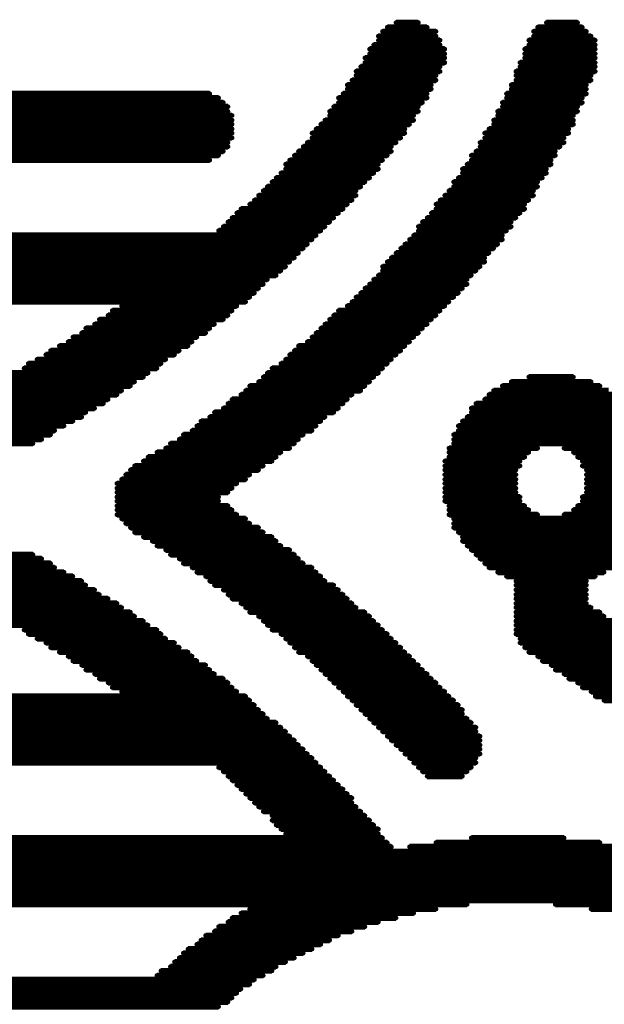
# Model space of a CAD drawing. Extents: x -0.07 to 0.95, y -0.15 to 1.54.
# Tile 11 of 19: x 0.39 to 0.49, y 0.61 to 0.78. Entities that reach past the tile are written whole.
import ezdxf

# ---------------------------------------------------------------- set-up
doc = ezdxf.new("R2010")
doc.units = 0
doc.layers.get('0').update_dxf_attribs({"linetype": 'CONTINUOUS'})
doc.layers.add('gto', color=2, linetype='CONTINUOUS')

# ---------------------------------------------------------------- blocks, each defined once
blk = doc.blocks.new('D74')
at = {"const_width": 0.0004}
blk.add_lwpolyline([(-0.0002, 0, 1), (0.0002, 0, 1)], format="xyb", close=True, dxfattribs=at)

msp = doc.modelspace()

# ---------------------------------------------------------------- linework, layer by layer
at = {"layer": 'gto', "color": 2, "const_width": 0.001}
for points in [[(0.4568, 0.7805), (0.4606, 0.7805)], [(0.4824, 0.7805), (0.4877, 0.7805)], [(0.4545, 0.779), (0.4636, 0.779)], [(0.4553, 0.7797), (0.4621, 0.7797)], [(0.4802, 0.779), (0.4892, 0.779)], [(0.4809, 0.7797), (0.4885, 0.7797)], [(0.453, 0.7767), (0.4643, 0.7767)], [(0.4538, 0.7782), (0.4636, 0.7782)], [(0.4538, 0.7775), (0.4643, 0.7775)], [(0.4794, 0.7775), (0.4907, 0.7775)], [(0.4794, 0.7767), (0.4907, 0.7767)], [(0.4802, 0.7782), (0.49, 0.7782)], [(0.4523, 0.776), (0.4651, 0.776)], [(0.4523, 0.7752), (0.4651, 0.7752)], [(0.4787, 0.776), (0.4907, 0.776)], [(0.4787, 0.7752), (0.4907, 0.7752)], [(0.4515, 0.7745), (0.4651, 0.7745)], [(0.4515, 0.7737), (0.4651, 0.7737)], [(0.4779, 0.7737), (0.4907, 0.7737)], [(0.4787, 0.7745), (0.4907, 0.7745)], [(0.45, 0.7722), (0.4643, 0.7722)], [(0.4508, 0.773), (0.4643, 0.773)], [(0.4772, 0.7722), (0.4907, 0.7722)], [(0.4779, 0.773), (0.4907, 0.773)], [(0.4493, 0.7707), (0.4636, 0.7707)], [(0.45, 0.7715), (0.4636, 0.7715)], [(0.4772, 0.7715), (0.49, 0.7715)], [(0.4772, 0.7707), (0.49, 0.7707)], [(0.3234, 0.7684), (0.4251, 0.7684)], [(0.4478, 0.7684), (0.4621, 0.7684)], [(0.4485, 0.7699), (0.4628, 0.7699)], [(0.4485, 0.7692), (0.4628, 0.7692)], [(0.4756, 0.7684), (0.4892, 0.7684)], [(0.4764, 0.7699), (0.4892, 0.7699)], [(0.4764, 0.7692), (0.4892, 0.7692)], [(0.3234, 0.7677), (0.4266, 0.7677)], [(0.3241, 0.7669), (0.4274, 0.7669)], [(0.447, 0.7677), (0.4621, 0.7677)], [(0.447, 0.7669), (0.4613, 0.7669)], [(0.4749, 0.7669), (0.4885, 0.7669)], [(0.4756, 0.7677), (0.4885, 0.7677)], [(0.3241, 0.7662), (0.4282, 0.7662)], [(0.3249, 0.7654), (0.4282, 0.7654)], [(0.4455, 0.7654), (0.4606, 0.7654)], [(0.4462, 0.7662), (0.4606, 0.7662)], [(0.4741, 0.7654), (0.4877, 0.7654)], [(0.4749, 0.7662), (0.4877, 0.7662)], [(0.3256, 0.7647), (0.4289, 0.7647)], [(0.3256, 0.7639), (0.4289, 0.7639)], [(0.4447, 0.7639), (0.4598, 0.7639)], [(0.4455, 0.7647), (0.4598, 0.7647)], [(0.4734, 0.7639), (0.487, 0.7639)], [(0.4741, 0.7647), (0.487, 0.7647)], [(0.3264, 0.7632), (0.4289, 0.7632)], [(0.3271, 0.7624), (0.4289, 0.7624)], [(0.3271, 0.7617), (0.4289, 0.7617)], [(0.4425, 0.7617), (0.4583, 0.7617)], [(0.4432, 0.7624), (0.4583, 0.7624)], [(0.444, 0.7632), (0.4591, 0.7632)], [(0.4719, 0.7617), (0.4862, 0.7617)], [(0.4726, 0.7624), (0.4862, 0.7624)], [(0.4734, 0.7632), (0.487, 0.7632)], [(0.3279, 0.7609), (0.4289, 0.7609)], [(0.3286, 0.7601), (0.4282, 0.7601)], [(0.4417, 0.7601), (0.4568, 0.7601)], [(0.4425, 0.7609), (0.4576, 0.7609)], [(0.4711, 0.7601), (0.4854, 0.7601)], [(0.4719, 0.7609), (0.4854, 0.7609)], [(0.3294, 0.7594), (0.4282, 0.7594)], [(0.3294, 0.7586), (0.4274, 0.7586)], [(0.4402, 0.7586), (0.456, 0.7586)], [(0.441, 0.7594), (0.456, 0.7594)], [(0.4704, 0.7586), (0.4839, 0.7586)], [(0.4711, 0.7594), (0.4847, 0.7594)], [(0.3301, 0.7579), (0.4266, 0.7579)], [(0.3309, 0.7571), (0.4251, 0.7571)], [(0.4387, 0.7571), (0.4545, 0.7571)], [(0.4395, 0.7579), (0.4553, 0.7579)], [(0.4696, 0.7579), (0.4839, 0.7579)], [(0.4696, 0.7571), (0.4832, 0.7571)], [(0.438, 0.7564), (0.4538, 0.7564)], [(0.438, 0.7556), (0.4538, 0.7556)], [(0.4681, 0.7556), (0.4824, 0.7556)], [(0.4689, 0.7564), (0.4832, 0.7564)], [(0.4357, 0.7534), (0.4515, 0.7534)], [(0.4364, 0.7541), (0.4523, 0.7541)], [(0.4372, 0.7549), (0.453, 0.7549)], [(0.4666, 0.7534), (0.4809, 0.7534)], [(0.4674, 0.7541), (0.4817, 0.7541)], [(0.4681, 0.7549), (0.4824, 0.7549)], [(0.4342, 0.7519), (0.45, 0.7519)], [(0.4349, 0.7526), (0.4508, 0.7526)], [(0.4658, 0.7519), (0.4802, 0.7519)], [(0.4666, 0.7526), (0.4809, 0.7526)], [(0.4327, 0.7503), (0.4493, 0.7503)], [(0.4334, 0.7511), (0.45, 0.7511)], [(0.4643, 0.7503), (0.4794, 0.7503)], [(0.4651, 0.7511), (0.4802, 0.7511)], [(0.4304, 0.7488), (0.4478, 0.7488)], [(0.4319, 0.7496), (0.4485, 0.7496)], [(0.4636, 0.7496), (0.4787, 0.7496)], [(0.4636, 0.7488), (0.4787, 0.7488)], [(0.4282, 0.7466), (0.4455, 0.7466)], [(0.4289, 0.7473), (0.4462, 0.7473)], [(0.4297, 0.7481), (0.447, 0.7481)], [(0.4613, 0.7466), (0.4764, 0.7466)], [(0.4621, 0.7473), (0.4772, 0.7473)], [(0.4628, 0.7481), (0.4779, 0.7481)], [(0.4266, 0.7451), (0.444, 0.7451)], [(0.4274, 0.7458), (0.4447, 0.7458)], [(0.4606, 0.7458), (0.4764, 0.7458)], [(0.4606, 0.7451), (0.4756, 0.7451)], [(0.3422, 0.7443), (0.4432, 0.7443)], [(0.343, 0.7436), (0.4425, 0.7436)], [(0.4591, 0.7436), (0.4749, 0.7436)], [(0.4598, 0.7443), (0.4749, 0.7443)], [(0.3437, 0.7428), (0.4417, 0.7428)], [(0.3445, 0.7421), (0.441, 0.7421)], [(0.4576, 0.7421), (0.4734, 0.7421)], [(0.4583, 0.7428), (0.4741, 0.7428)], [(0.3452, 0.7413), (0.4402, 0.7413)], [(0.346, 0.7405), (0.4395, 0.7405)], [(0.456, 0.7405), (0.4719, 0.7405)], [(0.4568, 0.7413), (0.4726, 0.7413)], [(0.3467, 0.7398), (0.4387, 0.7398)], [(0.3475, 0.739), (0.438, 0.739)], [(0.3482, 0.7383), (0.4372, 0.7383)], [(0.4545, 0.739), (0.4711, 0.739)], [(0.4545, 0.7383), (0.4704, 0.7383)], [(0.4553, 0.7398), (0.4719, 0.7398)], [(0.349, 0.7375), (0.4364, 0.7375)], [(0.3505, 0.7368), (0.4349, 0.7368)], [(0.453, 0.7368), (0.4689, 0.7368)], [(0.4538, 0.7375), (0.4696, 0.7375)], [(0.3513, 0.736), (0.4342, 0.736)], [(0.352, 0.7353), (0.4334, 0.7353)], [(0.4515, 0.7353), (0.4681, 0.7353)], [(0.4523, 0.736), (0.4689, 0.736)], [(0.3528, 0.7345), (0.4327, 0.7345)], [(0.3535, 0.7338), (0.4319, 0.7338)], [(0.45, 0.7338), (0.4666, 0.7338)], [(0.4508, 0.7345), (0.4674, 0.7345)], [(0.355, 0.733), (0.4312, 0.733)], [(0.4085, 0.7315), (0.4289, 0.7315)], [(0.4101, 0.7323), (0.4297, 0.7323)], [(0.447, 0.7315), (0.4643, 0.7315)], [(0.4485, 0.7323), (0.4651, 0.7323)], [(0.4493, 0.733), (0.4658, 0.733)], [(0.4063, 0.73), (0.4274, 0.73)], [(0.4078, 0.7307), (0.4282, 0.7307)], [(0.4455, 0.73), (0.4628, 0.73)], [(0.4462, 0.7307), (0.4636, 0.7307)], [(0.404, 0.7285), (0.4251, 0.7285)], [(0.4055, 0.7292), (0.4259, 0.7292)], [(0.444, 0.7285), (0.4613, 0.7285)], [(0.4447, 0.7292), (0.4621, 0.7292)], [(0.4018, 0.727), (0.4229, 0.727)], [(0.4033, 0.7277), (0.4244, 0.7277)], [(0.4425, 0.727), (0.4598, 0.727)], [(0.4432, 0.7277), (0.4606, 0.7277)], [(0.3995, 0.7255), (0.4214, 0.7255)], [(0.401, 0.7262), (0.4221, 0.7262)], [(0.4402, 0.7255), (0.4583, 0.7255)], [(0.4417, 0.7262), (0.4591, 0.7262)], [(0.3957, 0.7232), (0.4176, 0.7232)], [(0.3972, 0.724), (0.4191, 0.724)], [(0.398, 0.7247), (0.4199, 0.7247)], [(0.438, 0.7232), (0.456, 0.7232)], [(0.4387, 0.724), (0.4568, 0.724)], [(0.4395, 0.7247), (0.4576, 0.7247)], [(0.3935, 0.7217), (0.4161, 0.7217)], [(0.3942, 0.7225), (0.4168, 0.7225)], [(0.4357, 0.7217), (0.4545, 0.7217)], [(0.4372, 0.7225), (0.4553, 0.7225)], [(0.3709, 0.7209), (0.4146, 0.7209)], [(0.3716, 0.7202), (0.4138, 0.7202)], [(0.4342, 0.7202), (0.453, 0.7202)], [(0.4349, 0.7209), (0.4538, 0.7209)], [(0.4794, 0.7202), (0.487, 0.7202)], [(0.3731, 0.7194), (0.4123, 0.7194)], [(0.3739, 0.7187), (0.4116, 0.7187)], [(0.4319, 0.7187), (0.4515, 0.7187)], [(0.4334, 0.7194), (0.4523, 0.7194)], [(0.4749, 0.7187), (0.4915, 0.7187)], [(0.4764, 0.7194), (0.49, 0.7194)], [(0.3754, 0.7179), (0.4101, 0.7179)], [(0.3761, 0.7172), (0.4093, 0.7172)], [(0.3776, 0.7164), (0.4078, 0.7164)], [(0.4289, 0.7164), (0.4485, 0.7164)], [(0.4304, 0.7172), (0.4493, 0.7172)], [(0.4312, 0.7179), (0.4508, 0.7179)], [(0.4719, 0.7164), (0.4945, 0.7164)], [(0.4726, 0.7172), (0.4937, 0.7172)], [(0.4734, 0.7179), (0.493, 0.7179)], [(0.3791, 0.7157), (0.407, 0.7157)], [(0.3799, 0.7149), (0.4055, 0.7149)], [(0.4274, 0.7149), (0.447, 0.7149)], [(0.4282, 0.7157), (0.4478, 0.7157)], [(0.4696, 0.7149), (0.496, 0.7149)], [(0.4704, 0.7157), (0.496, 0.7157)], [(0.3814, 0.7142), (0.404, 0.7142)], [(0.3829, 0.7134), (0.4033, 0.7134)], [(0.4251, 0.7134), (0.4447, 0.7134)], [(0.4259, 0.7142), (0.4462, 0.7142)], [(0.4689, 0.7134), (0.4975, 0.7134)], [(0.4696, 0.7142), (0.4968, 0.7142)], [(0.3837, 0.7127), (0.4018, 0.7127)], [(0.3852, 0.7119), (0.4003, 0.7119)], [(0.4229, 0.7119), (0.4432, 0.7119)], [(0.4236, 0.7127), (0.444, 0.7127)], [(0.4674, 0.7119), (0.499, 0.7119)], [(0.4681, 0.7127), (0.4983, 0.7127)], [(0.3867, 0.7111), (0.3987, 0.7111)], [(0.3874, 0.7104), (0.398, 0.7104)], [(0.4206, 0.7104), (0.441, 0.7104)], [(0.4221, 0.7111), (0.4425, 0.7111)], [(0.4666, 0.7104), (0.4998, 0.7104)], [(0.4674, 0.7111), (0.499, 0.7111)], [(0.3889, 0.7096), (0.3965, 0.7096)], [(0.3905, 0.7089), (0.395, 0.7089)], [(0.4176, 0.7081), (0.4387, 0.7081)], [(0.4184, 0.7089), (0.4395, 0.7089)], [(0.4199, 0.7096), (0.4402, 0.7096)], [(0.4658, 0.7081), (0.4809, 0.7081)], [(0.4666, 0.7096), (0.4998, 0.7096)], [(0.4666, 0.7089), (0.4998, 0.7089)], [(0.4854, 0.7081), (0.5005, 0.7081)], [(0.4146, 0.7066), (0.4364, 0.7066)], [(0.4161, 0.7074), (0.4372, 0.7074)], [(0.4658, 0.7074), (0.4794, 0.7074)], [(0.4658, 0.7066), (0.4787, 0.7066)], [(0.487, 0.7074), (0.5005, 0.7074)], [(0.4877, 0.7066), (0.5005, 0.7066)], [(0.4123, 0.7051), (0.4342, 0.7051)], [(0.4138, 0.7059), (0.4357, 0.7059)], [(0.4651, 0.7059), (0.4779, 0.7059)], [(0.4651, 0.7051), (0.4779, 0.7051)], [(0.4885, 0.7059), (0.5013, 0.7059)], [(0.4885, 0.7051), (0.5013, 0.7051)], [(0.4108, 0.7036), (0.4319, 0.7036)], [(0.4116, 0.7044), (0.4334, 0.7044)], [(0.4651, 0.7044), (0.4772, 0.7044)], [(0.4651, 0.7036), (0.4772, 0.7036)], [(0.4892, 0.7044), (0.5013, 0.7044)], [(0.4892, 0.7036), (0.5013, 0.7036)], [(0.4093, 0.7021), (0.4297, 0.7021)], [(0.4101, 0.7028), (0.4312, 0.7028)], [(0.4651, 0.7028), (0.4772, 0.7028)], [(0.4651, 0.7021), (0.4772, 0.7021)], [(0.4892, 0.7028), (0.5013, 0.7028)], [(0.4892, 0.7021), (0.5013, 0.7021)], [(0.4093, 0.7013), (0.4289, 0.7013)], [(0.4093, 0.7006), (0.4282, 0.7006)], [(0.4093, 0.6998), (0.4266, 0.6998)], [(0.4651, 0.7013), (0.4772, 0.7013)], [(0.4651, 0.7006), (0.4772, 0.7006)], [(0.4651, 0.6998), (0.4779, 0.6998)], [(0.4885, 0.6998), (0.5013, 0.6998)], [(0.4892, 0.7013), (0.5013, 0.7013)], [(0.4892, 0.7006), (0.5013, 0.7006)], [(0.4093, 0.6991), (0.4266, 0.6991)], [(0.4093, 0.6983), (0.4282, 0.6983)], [(0.4651, 0.6991), (0.4779, 0.6991)], [(0.4658, 0.6983), (0.4787, 0.6983)], [(0.4877, 0.6983), (0.5005, 0.6983)], [(0.4885, 0.6991), (0.5013, 0.6991)], [(0.4093, 0.6976), (0.4289, 0.6976)], [(0.4093, 0.6968), (0.4297, 0.6968)], [(0.4658, 0.6976), (0.4794, 0.6976)], [(0.4658, 0.6968), (0.4809, 0.6968)], [(0.4854, 0.6968), (0.5005, 0.6968)], [(0.487, 0.6976), (0.5005, 0.6976)], [(0.4101, 0.6961), (0.4312, 0.6961)], [(0.4108, 0.6953), (0.4319, 0.6953)], [(0.4666, 0.6961), (0.4998, 0.6961)], [(0.4666, 0.6953), (0.4998, 0.6953)], [(0.4116, 0.6946), (0.4334, 0.6946)], [(0.4123, 0.6938), (0.4342, 0.6938)], [(0.4138, 0.693), (0.4357, 0.693)], [(0.4666, 0.6946), (0.4998, 0.6946)], [(0.4674, 0.6938), (0.499, 0.6938)], [(0.4681, 0.693), (0.4983, 0.693)], [(0.4153, 0.6923), (0.4364, 0.6923)], [(0.4161, 0.6915), (0.4372, 0.6915)], [(0.4681, 0.6923), (0.4983, 0.6923)], [(0.4689, 0.6915), (0.4975, 0.6915)], [(0.3905, 0.69), (0.395, 0.69)], [(0.4176, 0.6908), (0.4387, 0.6908)], [(0.4184, 0.69), (0.4395, 0.69)], [(0.4696, 0.6908), (0.4968, 0.6908)], [(0.4704, 0.69), (0.496, 0.69)], [(0.3874, 0.6885), (0.398, 0.6885)], [(0.3889, 0.6893), (0.3965, 0.6893)], [(0.4199, 0.6893), (0.4402, 0.6893)], [(0.4206, 0.6885), (0.441, 0.6885)], [(0.4711, 0.6893), (0.4953, 0.6893)], [(0.4719, 0.6885), (0.4945, 0.6885)], [(0.3837, 0.6863), (0.4018, 0.6863)], [(0.3852, 0.687), (0.4003, 0.687)], [(0.3867, 0.6878), (0.3987, 0.6878)], [(0.4221, 0.6878), (0.4425, 0.6878)], [(0.4229, 0.687), (0.4432, 0.687)], [(0.4244, 0.6863), (0.444, 0.6863)], [(0.4726, 0.6878), (0.4937, 0.6878)], [(0.4741, 0.687), (0.4922, 0.687)], [(0.4756, 0.6863), (0.4907, 0.6863)], [(0.3814, 0.6848), (0.404, 0.6848)], [(0.3822, 0.6855), (0.4033, 0.6855)], [(0.4251, 0.6855), (0.4447, 0.6855)], [(0.4259, 0.6848), (0.4462, 0.6848)], [(0.4772, 0.6855), (0.4892, 0.6855)], [(0.4772, 0.6848), (0.4892, 0.6848)], [(0.3791, 0.6832), (0.4063, 0.6832)], [(0.3799, 0.684), (0.4055, 0.684)], [(0.4274, 0.684), (0.447, 0.684)], [(0.4282, 0.6832), (0.4478, 0.6832)], [(0.4772, 0.684), (0.4892, 0.684)], [(0.4772, 0.6832), (0.4892, 0.6832)], [(0.3761, 0.6817), (0.4093, 0.6817)], [(0.3776, 0.6825), (0.4078, 0.6825)], [(0.4289, 0.6825), (0.4485, 0.6825)], [(0.4304, 0.6817), (0.4493, 0.6817)], [(0.4772, 0.6825), (0.4892, 0.6825)], [(0.4772, 0.6817), (0.4892, 0.6817)], [(0.3739, 0.6802), (0.4116, 0.6802)], [(0.3754, 0.681), (0.4101, 0.681)], [(0.4312, 0.681), (0.45, 0.681)], [(0.4319, 0.6802), (0.4515, 0.6802)], [(0.4772, 0.681), (0.49, 0.681)], [(0.4772, 0.6802), (0.4915, 0.6802)], [(0.3709, 0.678), (0.4146, 0.678)], [(0.3716, 0.6787), (0.4138, 0.6787)], [(0.3731, 0.6795), (0.4123, 0.6795)], [(0.4334, 0.6795), (0.4523, 0.6795)], [(0.4342, 0.6787), (0.453, 0.6787)], [(0.4349, 0.678), (0.4538, 0.678)], [(0.4772, 0.6795), (0.4922, 0.6795)], [(0.4772, 0.6787), (0.4937, 0.6787)], [(0.4772, 0.678), (0.4945, 0.678)], [(0.3935, 0.6772), (0.4161, 0.6772)], [(0.3942, 0.6765), (0.4168, 0.6765)], [(0.4357, 0.6772), (0.4545, 0.6772)], [(0.4372, 0.6765), (0.4553, 0.6765)], [(0.4772, 0.6772), (0.496, 0.6772)], [(0.4772, 0.6765), (0.4968, 0.6765)], [(0.3957, 0.6757), (0.4176, 0.6757)], [(0.3972, 0.675), (0.4191, 0.675)], [(0.438, 0.6757), (0.456, 0.6757)], [(0.4387, 0.675), (0.4568, 0.675)], [(0.4779, 0.6757), (0.4983, 0.6757)], [(0.4779, 0.675), (0.499, 0.675)], [(0.398, 0.6742), (0.4199, 0.6742)], [(0.3995, 0.6734), (0.4214, 0.6734)], [(0.4395, 0.6742), (0.4576, 0.6742)], [(0.4402, 0.6734), (0.4583, 0.6734)], [(0.4787, 0.6742), (0.5005, 0.6742)], [(0.4794, 0.6734), (0.5013, 0.6734)], [(0.401, 0.6727), (0.4221, 0.6727)], [(0.4018, 0.6719), (0.4229, 0.6719)], [(0.4033, 0.6712), (0.4244, 0.6712)], [(0.4417, 0.6727), (0.4591, 0.6727)], [(0.4425, 0.6719), (0.4598, 0.6719)], [(0.4432, 0.6712), (0.4606, 0.6712)], [(0.4809, 0.6727), (0.5028, 0.6727)], [(0.4817, 0.6719), (0.5035, 0.6719)], [(0.4832, 0.6712), (0.5051, 0.6712)], [(0.404, 0.6704), (0.4251, 0.6704)], [(0.4055, 0.6697), (0.4259, 0.6697)], [(0.444, 0.6704), (0.4613, 0.6704)], [(0.4447, 0.6697), (0.4621, 0.6697)], [(0.4839, 0.6704), (0.5058, 0.6704)], [(0.4854, 0.6697), (0.5066, 0.6697)], [(0.4063, 0.6689), (0.4274, 0.6689)], [(0.4078, 0.6682), (0.4282, 0.6682)], [(0.4455, 0.6689), (0.4628, 0.6689)], [(0.4462, 0.6682), (0.4636, 0.6682)], [(0.4862, 0.6689), (0.5066, 0.6689)], [(0.4877, 0.6682), (0.5073, 0.6682)], [(0.4085, 0.6674), (0.4289, 0.6674)], [(0.4101, 0.6667), (0.4297, 0.6667)], [(0.447, 0.6674), (0.4643, 0.6674)], [(0.4478, 0.6667), (0.4651, 0.6667)], [(0.4885, 0.6674), (0.5073, 0.6674)], [(0.49, 0.6667), (0.5073, 0.6667)], [(0.3535, 0.6652), (0.4319, 0.6652)], [(0.355, 0.6659), (0.4312, 0.6659)], [(0.4485, 0.6659), (0.4658, 0.6659)], [(0.4493, 0.6652), (0.4666, 0.6652)], [(0.4907, 0.6659), (0.5073, 0.6659)], [(0.4922, 0.6652), (0.5073, 0.6652)], [(0.3513, 0.6629), (0.4342, 0.6629)], [(0.352, 0.6636), (0.4334, 0.6636)], [(0.3528, 0.6644), (0.4327, 0.6644)], [(0.45, 0.6644), (0.4674, 0.6644)], [(0.4508, 0.6636), (0.4681, 0.6636)], [(0.4515, 0.6629), (0.4681, 0.6629)], [(0.349, 0.6614), (0.4364, 0.6614)], [(0.3505, 0.6621), (0.4349, 0.6621)], [(0.4523, 0.6621), (0.4689, 0.6621)], [(0.453, 0.6614), (0.4696, 0.6614)], [(0.3475, 0.6599), (0.438, 0.6599)], [(0.3482, 0.6606), (0.4372, 0.6606)], [(0.4538, 0.6606), (0.4704, 0.6606)], [(0.4545, 0.6599), (0.4704, 0.6599)], [(0.346, 0.6584), (0.4395, 0.6584)], [(0.3467, 0.6591), (0.4387, 0.6591)], [(0.4553, 0.6591), (0.4711, 0.6591)], [(0.456, 0.6584), (0.4711, 0.6584)], [(0.3437, 0.6561), (0.4417, 0.6561)], [(0.3445, 0.6569), (0.441, 0.6569)], [(0.3452, 0.6576), (0.4402, 0.6576)], [(0.4568, 0.6576), (0.4711, 0.6576)], [(0.4576, 0.6569), (0.4711, 0.6569)], [(0.4583, 0.6561), (0.4711, 0.6561)], [(0.3422, 0.6546), (0.4432, 0.6546)], [(0.343, 0.6554), (0.4425, 0.6554)], [(0.4591, 0.6554), (0.4704, 0.6554)], [(0.4598, 0.6546), (0.4704, 0.6546)], [(0.4266, 0.6538), (0.444, 0.6538)], [(0.4274, 0.6531), (0.4447, 0.6531)], [(0.4606, 0.6538), (0.4696, 0.6538)], [(0.4613, 0.6531), (0.4689, 0.6531)], [(0.4282, 0.6523), (0.4455, 0.6523)], [(0.4289, 0.6516), (0.4462, 0.6516)], [(0.4621, 0.6523), (0.4681, 0.6523)], [(0.4297, 0.6508), (0.447, 0.6508)], [(0.4304, 0.6501), (0.4478, 0.6501)], [(0.4312, 0.6493), (0.4485, 0.6493)], [(0.4319, 0.6486), (0.4493, 0.6486)], [(0.4327, 0.6478), (0.4493, 0.6478)], [(0.4334, 0.6471), (0.45, 0.6471)], [(0.4342, 0.6463), (0.4508, 0.6463)], [(0.4357, 0.6456), (0.4515, 0.6456)], [(0.4357, 0.6448), (0.4523, 0.6448)], [(0.4364, 0.644), (0.453, 0.644)], [(0.4372, 0.6433), (0.4538, 0.6433)], [(0.3309, 0.6418), (0.4545, 0.6418)], [(0.438, 0.6425), (0.4538, 0.6425)], [(0.4696, 0.6418), (0.4854, 0.6418)], [(0.3286, 0.6395), (0.5073, 0.6395)], [(0.3294, 0.6403), (0.456, 0.6403)], [(0.3301, 0.641), (0.4553, 0.641)], [(0.4591, 0.6403), (0.5073, 0.6403)], [(0.4636, 0.641), (0.4915, 0.641)], [(0.3279, 0.638), (0.5073, 0.638)], [(0.3286, 0.6388), (0.5073, 0.6388)], [(0.3271, 0.6373), (0.5073, 0.6373)], [(0.3271, 0.6365), (0.5081, 0.6365)], [(0.3256, 0.635), (0.5118, 0.635)], [(0.3264, 0.6357), (0.5103, 0.6357)], [(0.3241, 0.6327), (0.5171, 0.6327)], [(0.3249, 0.6335), (0.5156, 0.6335)], [(0.3256, 0.6342), (0.5141, 0.6342)], [(0.3234, 0.6312), (0.5201, 0.6312)], [(0.3241, 0.632), (0.5186, 0.632)], [(0.3234, 0.6305), (0.4689, 0.6305)], [(0.4319, 0.6297), (0.4636, 0.6297)], [(0.4839, 0.6305), (0.5216, 0.6305)], [(0.49, 0.6297), (0.5224, 0.6297)], [(0.4289, 0.6282), (0.4568, 0.6282)], [(0.4304, 0.629), (0.4598, 0.629)], [(0.4266, 0.6267), (0.4515, 0.6267)], [(0.4282, 0.6275), (0.4538, 0.6275)], [(0.4236, 0.6244), (0.4455, 0.6244)], [(0.4244, 0.6252), (0.447, 0.6252)], [(0.4259, 0.6259), (0.4493, 0.6259)], [(0.4214, 0.6229), (0.4425, 0.6229)], [(0.4229, 0.6237), (0.444, 0.6237)], [(0.4199, 0.6214), (0.4395, 0.6214)], [(0.4206, 0.6222), (0.441, 0.6222)], [(0.4184, 0.6199), (0.4364, 0.6199)], [(0.4191, 0.6207), (0.438, 0.6207)], [(0.3173, 0.6177), (0.4327, 0.6177)], [(0.4161, 0.6184), (0.4342, 0.6184)], [(0.4168, 0.6192), (0.4357, 0.6192)], [(0.3166, 0.6161), (0.4304, 0.6161)], [(0.3173, 0.6169), (0.4319, 0.6169)], [(0.3166, 0.6154), (0.4297, 0.6154)], [(0.3166, 0.6146), (0.4289, 0.6146)], [(0.3158, 0.6139), (0.4282, 0.6139)], [(0.3158, 0.6131), (0.4266, 0.6131)]]:
    msp.add_lwpolyline(points, dxfattribs=at)

# ---------------------------------------------------------------- block references
at = {"layer": 'gto'}
for p in [(0.4568, 0.7805), (0.4606, 0.7805), (0.4824, 0.7805), (0.4877, 0.7805), (0.4545, 0.779), (0.4553, 0.7797), (0.4621, 0.7797), (0.4636, 0.779), (0.4802, 0.779), (0.4809, 0.7797), (0.4885, 0.7797), (0.4892, 0.779), (0.4538, 0.7782), (0.4538, 0.7775), (0.4636, 0.7782), (0.4643, 0.7775), (0.4794, 0.7775), (0.4802, 0.7782), (0.49, 0.7782), (0.4907, 0.7775), (0.4523, 0.776), (0.4523, 0.7752), (0.453, 0.7767), (0.4643, 0.7767), (0.4651, 0.776), (0.4651, 0.7752), (0.4787, 0.776), (0.4787, 0.7752), (0.4794, 0.7767), (0.4907, 0.7767), (0.4907, 0.776), (0.4907, 0.7752), (0.4515, 0.7745), (0.4515, 0.7737), (0.4651, 0.7745), (0.4651, 0.7737), (0.4779, 0.7737), (0.4787, 0.7745), (0.4907, 0.7745), (0.4907, 0.7737), (0.45, 0.7722), (0.4508, 0.773), (0.4643, 0.773), (0.4643, 0.7722), (0.4772, 0.7722), (0.4779, 0.773), (0.4907, 0.773), (0.4907, 0.7722), (0.4493, 0.7707), (0.45, 0.7715), (0.4636, 0.7715), (0.4636, 0.7707), (0.4772, 0.7715), (0.4772, 0.7707), (0.49, 0.7715), (0.49, 0.7707), (0.4485, 0.7699), (0.4485, 0.7692), (0.4628, 0.7699), (0.4628, 0.7692), (0.4764, 0.7699), (0.4764, 0.7692), (0.4892, 0.7699), (0.4892, 0.7692), (0.4251, 0.7684), (0.4266, 0.7677), (0.4274, 0.7669), (0.447, 0.7677), (0.447, 0.7669), (0.4478, 0.7684), (0.4613, 0.7669), (0.4621, 0.7684), (0.4621, 0.7677), (0.4749, 0.7669), (0.4756, 0.7684), (0.4756, 0.7677), (0.4885, 0.7677), (0.4885, 0.7669), (0.4892, 0.7684), (0.4282, 0.7662), (0.4282, 0.7654), (0.4455, 0.7654), (0.4462, 0.7662), (0.4606, 0.7662), (0.4606, 0.7654), (0.4741, 0.7654), (0.4749, 0.7662), (0.4877, 0.7662), (0.4877, 0.7654), (0.4289, 0.7647), (0.4289, 0.7639), (0.4447, 0.7639), (0.4455, 0.7647), (0.4598, 0.7647), (0.4598, 0.7639), (0.4734, 0.7639), (0.4741, 0.7647), (0.487, 0.7647), (0.487, 0.7639), (0.4289, 0.7632), (0.4289, 0.7624), (0.4432, 0.7624), (0.444, 0.7632), (0.4583, 0.7624), (0.4591, 0.7632), (0.4726, 0.7624), (0.4734, 0.7632), (0.4862, 0.7624), (0.487, 0.7632), (0.4282, 0.7601), (0.4289, 0.7617), (0.4289, 0.7609), (0.4417, 0.7601), (0.4425, 0.7617), (0.4425, 0.7609), (0.4568, 0.7601), (0.4576, 0.7609), (0.4583, 0.7617), (0.4711, 0.7601), (0.4719, 0.7617), (0.4719, 0.7609), (0.4854, 0.7609), (0.4854, 0.7601), (0.4862, 0.7617), (0.4274, 0.7586), (0.4282, 0.7594), (0.4402, 0.7586), (0.441, 0.7594), (0.456, 0.7594), (0.456, 0.7586), (0.4704, 0.7586), (0.4711, 0.7594), (0.4839, 0.7586), (0.4847, 0.7594), (0.4251, 0.7571), (0.4266, 0.7579), (0.4387, 0.7571), (0.4395, 0.7579), (0.4545, 0.7571), (0.4553, 0.7579), (0.4696, 0.7579), (0.4696, 0.7571), (0.4832, 0.7571), (0.4839, 0.7579), (0.438, 0.7564), (0.438, 0.7556), (0.4538, 0.7564), (0.4538, 0.7556), (0.4681, 0.7556), (0.4689, 0.7564), (0.4824, 0.7556), (0.4832, 0.7564), (0.4357, 0.7534), (0.4364, 0.7541), (0.4372, 0.7549), (0.4515, 0.7534), (0.4523, 0.7541), (0.453, 0.7549), (0.4666, 0.7534), (0.4674, 0.7541), (0.4681, 0.7549), (0.4809, 0.7534), (0.4817, 0.7541), (0.4824, 0.7549), (0.4342, 0.7519), (0.4349, 0.7526), (0.45, 0.7519), (0.4508, 0.7526), (0.4658, 0.7519), (0.4666, 0.7526), (0.4802, 0.7519), (0.4809, 0.7526), (0.4327, 0.7503), (0.4334, 0.7511), (0.4493, 0.7503), (0.45, 0.7511), (0.4643, 0.7503), (0.4651, 0.7511), (0.4794, 0.7503), (0.4802, 0.7511), (0.4304, 0.7488), (0.4319, 0.7496), (0.4478, 0.7488), (0.4485, 0.7496), (0.4636, 0.7496), (0.4636, 0.7488), (0.4787, 0.7496), (0.4787, 0.7488), (0.4289, 0.7473), (0.4297, 0.7481), (0.4462, 0.7473), (0.447, 0.7481), (0.4621, 0.7473), (0.4628, 0.7481), (0.4772, 0.7473), (0.4779, 0.7481), (0.4266, 0.7451), (0.4274, 0.7458), (0.4282, 0.7466), (0.444, 0.7451), (0.4447, 0.7458), (0.4455, 0.7466), (0.4606, 0.7458), (0.4606, 0.7451), (0.4613, 0.7466), (0.4756, 0.7451), (0.4764, 0.7466), (0.4764, 0.7458), (0.4425, 0.7436), (0.4432, 0.7443), (0.4591, 0.7436), (0.4598, 0.7443), (0.4749, 0.7443), (0.4749, 0.7436), (0.441, 0.7421), (0.4417, 0.7428), (0.4576, 0.7421), (0.4583, 0.7428), (0.4734, 0.7421), (0.4741, 0.7428), (0.4395, 0.7405), (0.4402, 0.7413), (0.456, 0.7405), (0.4568, 0.7413), (0.4719, 0.7405), (0.4726, 0.7413), (0.4372, 0.7383), (0.438, 0.739), (0.4387, 0.7398), (0.4545, 0.739), (0.4545, 0.7383), (0.4553, 0.7398), (0.4704, 0.7383), (0.4711, 0.739), (0.4719, 0.7398), (0.4349, 0.7368), (0.4364, 0.7375), (0.453, 0.7368), (0.4538, 0.7375), (0.4689, 0.7368), (0.4696, 0.7375), (0.4334, 0.7353), (0.4342, 0.736), (0.4515, 0.7353), (0.4523, 0.736), (0.4681, 0.7353), (0.4689, 0.736), (0.4319, 0.7338), (0.4327, 0.7345), (0.45, 0.7338), (0.4508, 0.7345), (0.4666, 0.7338), (0.4674, 0.7345), (0.4101, 0.7323), (0.4297, 0.7323), (0.4312, 0.733), (0.4485, 0.7323), (0.4493, 0.733), (0.4651, 0.7323), (0.4658, 0.733), (0.4063, 0.73), (0.4078, 0.7307), (0.4085, 0.7315), (0.4274, 0.73), (0.4282, 0.7307), (0.4289, 0.7315), (0.4455, 0.73), (0.4462, 0.7307), (0.447, 0.7315), (0.4628, 0.73), (0.4636, 0.7307), (0.4643, 0.7315), (0.404, 0.7285), (0.4055, 0.7292), (0.4251, 0.7285), (0.4259, 0.7292), (0.444, 0.7285), (0.4447, 0.7292), (0.4613, 0.7285), (0.4621, 0.7292), (0.4018, 0.727), (0.4033, 0.7277), (0.4229, 0.727), (0.4244, 0.7277), (0.4425, 0.727), (0.4432, 0.7277), (0.4598, 0.727), (0.4606, 0.7277), (0.3995, 0.7255), (0.401, 0.7262), (0.4214, 0.7255), (0.4221, 0.7262), (0.4402, 0.7255), (0.4417, 0.7262), (0.4583, 0.7255), (0.4591, 0.7262), (0.3957, 0.7232), (0.3972, 0.724), (0.398, 0.7247), (0.4176, 0.7232), (0.4191, 0.724), (0.4199, 0.7247), (0.438, 0.7232), (0.4387, 0.724), (0.4395, 0.7247), (0.456, 0.7232), (0.4568, 0.724), (0.4576, 0.7247), (0.3935, 0.7217), (0.3942, 0.7225), (0.4161, 0.7217), (0.4168, 0.7225), (0.4357, 0.7217), (0.4372, 0.7225), (0.4545, 0.7217), (0.4553, 0.7225), (0.4138, 0.7202), (0.4146, 0.7209), (0.4342, 0.7202), (0.4349, 0.7209), (0.453, 0.7202), (0.4538, 0.7209), (0.4794, 0.7202), (0.487, 0.7202), (0.4116, 0.7187), (0.4123, 0.7194), (0.4319, 0.7187), (0.4334, 0.7194), (0.4515, 0.7187), (0.4523, 0.7194), (0.4749, 0.7187), (0.4764, 0.7194), (0.49, 0.7194), (0.4915, 0.7187), (0.4093, 0.7172), (0.4101, 0.7179), (0.4304, 0.7172), (0.4312, 0.7179), (0.4493, 0.7172), (0.4508, 0.7179), (0.4726, 0.7172), (0.4734, 0.7179), (0.4055, 0.7149), (0.407, 0.7157), (0.4078, 0.7164), (0.4274, 0.7149), (0.4282, 0.7157), (0.4289, 0.7164), (0.447, 0.7149), (0.4478, 0.7157), (0.4485, 0.7164), (0.4696, 0.7149), (0.4704, 0.7157), (0.4719, 0.7164), (0.4033, 0.7134), (0.404, 0.7142), (0.4251, 0.7134), (0.4259, 0.7142), (0.4447, 0.7134), (0.4462, 0.7142), (0.4689, 0.7134), (0.4696, 0.7142), (0.4003, 0.7119), (0.4018, 0.7127), (0.4229, 0.7119), (0.4236, 0.7127), (0.4432, 0.7119), (0.444, 0.7127), (0.4674, 0.7119), (0.4681, 0.7127), (0.398, 0.7104), (0.3987, 0.7111), (0.4206, 0.7104), (0.4221, 0.7111), (0.441, 0.7104), (0.4425, 0.7111), (0.4666, 0.7104), (0.4674, 0.7111), (0.395, 0.7089), (0.3965, 0.7096), (0.4184, 0.7089), (0.4199, 0.7096), (0.4395, 0.7089), (0.4402, 0.7096), (0.4666, 0.7096), (0.4666, 0.7089), (0.4146, 0.7066), (0.4161, 0.7074), (0.4176, 0.7081), (0.4364, 0.7066), (0.4372, 0.7074), (0.4387, 0.7081), (0.4658, 0.7081), (0.4658, 0.7074), (0.4658, 0.7066), (0.4787, 0.7066), (0.4794, 0.7074), (0.4809, 0.7081), (0.4854, 0.7081), (0.487, 0.7074), (0.4877, 0.7066), (0.4123, 0.7051), (0.4138, 0.7059), (0.4342, 0.7051), (0.4357, 0.7059), (0.4651, 0.7059), (0.4651, 0.7051), (0.4779, 0.7059), (0.4779, 0.7051), (0.4885, 0.7059), (0.4885, 0.7051), (0.4108, 0.7036), (0.4116, 0.7044), (0.4319, 0.7036), (0.4334, 0.7044), (0.4651, 0.7044), (0.4651, 0.7036), (0.4772, 0.7044), (0.4772, 0.7036), (0.4892, 0.7044), (0.4892, 0.7036), (0.4093, 0.7021), (0.4101, 0.7028), (0.4297, 0.7021), (0.4312, 0.7028), (0.4651, 0.7028), (0.4651, 0.7021), (0.4772, 0.7028), (0.4772, 0.7021), (0.4892, 0.7028), (0.4892, 0.7021), (0.4093, 0.7013), (0.4093, 0.7006), (0.4093, 0.6998), (0.4266, 0.6998), (0.4282, 0.7006), (0.4289, 0.7013), (0.4651, 0.7013), (0.4651, 0.7006), (0.4651, 0.6998), (0.4772, 0.7013), (0.4772, 0.7006), (0.4779, 0.6998), (0.4885, 0.6998), (0.4892, 0.7013), (0.4892, 0.7006), (0.4093, 0.6991), (0.4093, 0.6983), (0.4266, 0.6991), (0.4282, 0.6983), (0.4651, 0.6991), (0.4658, 0.6983), (0.4779, 0.6991), (0.4787, 0.6983), (0.4877, 0.6983), (0.4885, 0.6991), (0.4093, 0.6976), (0.4093, 0.6968), (0.4289, 0.6976), (0.4297, 0.6968), (0.4658, 0.6976), (0.4658, 0.6968), (0.4794, 0.6976), (0.4809, 0.6968), (0.4854, 0.6968), (0.487, 0.6976), (0.4101, 0.6961), (0.4108, 0.6953), (0.4312, 0.6961), (0.4319, 0.6953), (0.4666, 0.6961), (0.4666, 0.6953), (0.4116, 0.6946), (0.4123, 0.6938), (0.4334, 0.6946), (0.4342, 0.6938), (0.4666, 0.6946), (0.4674, 0.6938), (0.4138, 0.693), (0.4153, 0.6923), (0.4161, 0.6915), (0.4357, 0.693), (0.4364, 0.6923), (0.4372, 0.6915), (0.4681, 0.693), (0.4681, 0.6923), (0.4689, 0.6915), (0.395, 0.69), (0.4176, 0.6908), (0.4184, 0.69), (0.4387, 0.6908), (0.4395, 0.69), (0.4696, 0.6908), (0.4704, 0.69), (0.3965, 0.6893), (0.398, 0.6885), (0.4199, 0.6893), (0.4206, 0.6885), (0.4402, 0.6893), (0.441, 0.6885), (0.4711, 0.6893), (0.4719, 0.6885), (0.3987, 0.6878), (0.4003, 0.687), (0.4221, 0.6878), (0.4229, 0.687), (0.4425, 0.6878), (0.4432, 0.687), (0.4726, 0.6878), (0.4741, 0.687), (0.4922, 0.687), (0.4018, 0.6863), (0.4033, 0.6855), (0.404, 0.6848), (0.4244, 0.6863), (0.4251, 0.6855), (0.4259, 0.6848), (0.444, 0.6863), (0.4447, 0.6855), (0.4462, 0.6848), (0.4756, 0.6863), (0.4772, 0.6855), (0.4772, 0.6848), (0.4892, 0.6855), (0.4892, 0.6848), (0.4907, 0.6863), (0.4055, 0.684), (0.4063, 0.6832), (0.4274, 0.684), (0.4282, 0.6832), (0.447, 0.684), (0.4478, 0.6832), (0.4772, 0.684), (0.4772, 0.6832), (0.4892, 0.684), (0.4892, 0.6832), (0.4078, 0.6825), (0.4093, 0.6817), (0.4289, 0.6825), (0.4304, 0.6817), (0.4485, 0.6825), (0.4493, 0.6817), (0.4772, 0.6825), (0.4772, 0.6817), (0.4892, 0.6825), (0.4892, 0.6817), (0.4101, 0.681), (0.4116, 0.6802), (0.4312, 0.681), (0.4319, 0.6802), (0.45, 0.681), (0.4515, 0.6802), (0.4772, 0.681), (0.4772, 0.6802), (0.49, 0.681), (0.4915, 0.6802), (0.4123, 0.6795), (0.4138, 0.6787), (0.4146, 0.678), (0.4334, 0.6795), (0.4342, 0.6787), (0.4349, 0.678), (0.4523, 0.6795), (0.453, 0.6787), (0.4538, 0.678), (0.4772, 0.6795), (0.4772, 0.6787), (0.4772, 0.678), (0.4922, 0.6795), (0.3935, 0.6772), (0.3942, 0.6765), (0.4161, 0.6772), (0.4168, 0.6765), (0.4357, 0.6772), (0.4372, 0.6765), (0.4545, 0.6772), (0.4553, 0.6765), (0.4772, 0.6772), (0.4772, 0.6765), (0.3957, 0.6757), (0.3972, 0.675), (0.4176, 0.6757), (0.4191, 0.675), (0.438, 0.6757), (0.4387, 0.675), (0.456, 0.6757), (0.4568, 0.675), (0.4779, 0.6757), (0.4779, 0.675), (0.398, 0.6742), (0.3995, 0.6734), (0.4199, 0.6742), (0.4214, 0.6734), (0.4395, 0.6742), (0.4402, 0.6734), (0.4576, 0.6742), (0.4583, 0.6734), (0.4787, 0.6742), (0.4794, 0.6734), (0.401, 0.6727), (0.4018, 0.6719), (0.4221, 0.6727), (0.4229, 0.6719), (0.4417, 0.6727), (0.4425, 0.6719), (0.4591, 0.6727), (0.4598, 0.6719), (0.4809, 0.6727), (0.4817, 0.6719), (0.4033, 0.6712), (0.404, 0.6704), (0.4055, 0.6697), (0.4244, 0.6712), (0.4251, 0.6704), (0.4259, 0.6697), (0.4432, 0.6712), (0.444, 0.6704), (0.4447, 0.6697), (0.4606, 0.6712), (0.4613, 0.6704), (0.4621, 0.6697), (0.4832, 0.6712), (0.4839, 0.6704), (0.4854, 0.6697), (0.4063, 0.6689), (0.4078, 0.6682), (0.4274, 0.6689), (0.4282, 0.6682), (0.4455, 0.6689), (0.4462, 0.6682), (0.4628, 0.6689), (0.4636, 0.6682), (0.4862, 0.6689), (0.4877, 0.6682), (0.4085, 0.6674), (0.4101, 0.6667), (0.4289, 0.6674), (0.4297, 0.6667), (0.447, 0.6674), (0.4478, 0.6667), (0.4643, 0.6674), (0.4651, 0.6667), (0.4885, 0.6674), (0.49, 0.6667), (0.4312, 0.6659), (0.4319, 0.6652), (0.4485, 0.6659), (0.4493, 0.6652), (0.4658, 0.6659), (0.4666, 0.6652), (0.4907, 0.6659), (0.4922, 0.6652), (0.4327, 0.6644), (0.4334, 0.6636), (0.4342, 0.6629), (0.45, 0.6644), (0.4508, 0.6636), (0.4515, 0.6629), (0.4674, 0.6644), (0.4681, 0.6636), (0.4681, 0.6629), (0.4349, 0.6621), (0.4364, 0.6614), (0.4523, 0.6621), (0.453, 0.6614), (0.4689, 0.6621), (0.4696, 0.6614), (0.4372, 0.6606), (0.438, 0.6599), (0.4538, 0.6606), (0.4545, 0.6599), (0.4704, 0.6606), (0.4704, 0.6599), (0.4387, 0.6591), (0.4395, 0.6584), (0.4553, 0.6591), (0.456, 0.6584), (0.4711, 0.6591), (0.4711, 0.6584), (0.4402, 0.6576), (0.441, 0.6569), (0.4568, 0.6576), (0.4576, 0.6569), (0.4711, 0.6576), (0.4711, 0.6569), (0.4417, 0.6561), (0.4425, 0.6554), (0.4432, 0.6546), (0.4583, 0.6561), (0.4591, 0.6554), (0.4598, 0.6546), (0.4704, 0.6554), (0.4704, 0.6546), (0.4711, 0.6561), (0.4266, 0.6538), (0.4274, 0.6531), (0.444, 0.6538), (0.4447, 0.6531), (0.4606, 0.6538), (0.4613, 0.6531), (0.4689, 0.6531), (0.4696, 0.6538), (0.4282, 0.6523), (0.4289, 0.6516), (0.4455, 0.6523), (0.4462, 0.6516), (0.4621, 0.6523), (0.4681, 0.6523), (0.4297, 0.6508), (0.4304, 0.6501), (0.447, 0.6508), (0.4478, 0.6501), (0.4312, 0.6493), (0.4319, 0.6486), (0.4485, 0.6493), (0.4493, 0.6486), (0.4327, 0.6478), (0.4334, 0.6471), (0.4342, 0.6463), (0.4493, 0.6478), (0.45, 0.6471), (0.4508, 0.6463), (0.4357, 0.6456), (0.4357, 0.6448), (0.4515, 0.6456), (0.4523, 0.6448), (0.4364, 0.644), (0.4372, 0.6433), (0.453, 0.644), (0.4538, 0.6433), (0.438, 0.6425), (0.4538, 0.6425), (0.4545, 0.6418), (0.4696, 0.6418), (0.4854, 0.6418), (0.4553, 0.641), (0.456, 0.6403), (0.4591, 0.6403), (0.4636, 0.641), (0.4915, 0.641), (0.4319, 0.6297), (0.4636, 0.6297), (0.4689, 0.6305), (0.4839, 0.6305), (0.49, 0.6297), (0.4289, 0.6282), (0.4304, 0.629), (0.4568, 0.6282), (0.4598, 0.629), (0.4266, 0.6267), (0.4282, 0.6275), (0.4515, 0.6267), (0.4538, 0.6275), (0.4236, 0.6244), (0.4244, 0.6252), (0.4259, 0.6259), (0.4455, 0.6244), (0.447, 0.6252), (0.4493, 0.6259), (0.4214, 0.6229), (0.4229, 0.6237), (0.4425, 0.6229), (0.444, 0.6237), (0.4199, 0.6214), (0.4206, 0.6222), (0.4395, 0.6214), (0.441, 0.6222), (0.4184, 0.6199), (0.4191, 0.6207), (0.4364, 0.6199), (0.438, 0.6207), (0.4161, 0.6184), (0.4168, 0.6192), (0.4327, 0.6177), (0.4342, 0.6184), (0.4357, 0.6192), (0.4304, 0.6161), (0.4319, 0.6169), (0.4289, 0.6146), (0.4297, 0.6154), (0.4266, 0.6131), (0.4282, 0.6139)]:
    msp.add_blockref('D74', p, dxfattribs=at)

doc.saveas('drawing.dxf')
